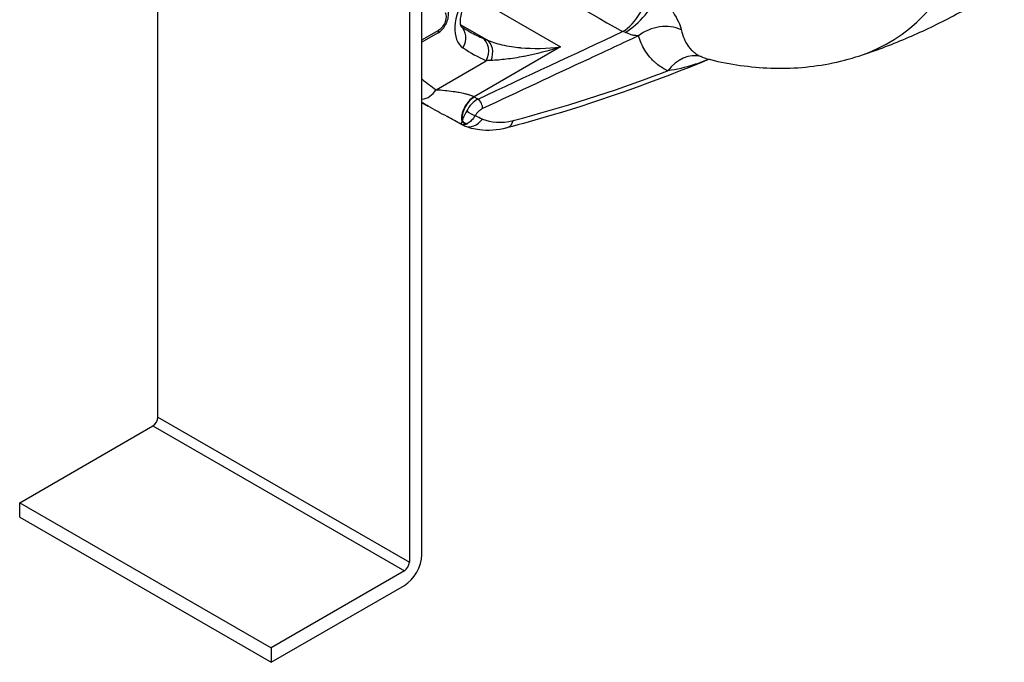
# Model space of a CAD drawing. Header units: millimetres. Extents: x -309 to 8091, y -6405 to -465.
# Tile 3 of 57: x 565 to 704, y -4373 to -4283. Entities that reach past the tile are written whole.
import ezdxf

# ---------------------------------------------------------------- set-up
doc = ezdxf.new("R2010")
doc.units = ezdxf.units.MM
doc.header["$LTSCALE"] = 20
doc.layers.add('02-LINIE-035', color=2, linetype='CONTINUOUS')

msp = doc.modelspace()

# ---------------------------------------------------------------- linework, layer by layer
at = {"layer": '02-LINIE-035'}
for p, q in [((622.03, -4357.91), (622.03, -4248.5)), ((620.26, -4249.52), (620.26, -4358.93)), ((584.9, -4338.52), (584.9, -4255.11)), ((629.15, -4279.29), (641.53, -4286.44)), ((631.15, -4285.47), (627.43, -4283.32)), ((622.03, -4285.45), (624.42, -4284.07)), ((624.21, -4284.53), (622.03, -4285.79)), ((641.53, -4286.44), (629.36, -4293.46)), ((624.02, -4292.47), (631.07, -4288.4)), ((629.36, -4293.46), (629.41, -4293.49)), ((622.03, -4294.28), (622.92, -4294.8)), ((584.9, -4338.52), (620.26, -4358.93)), ((565.46, -4350.57), (584.2, -4339.75)), ((584.2, -4339.75), (619.55, -4360.16)), ((565.46, -4352.61), (565.46, -4350.57)), ((565.46, -4350.57), (600.81, -4370.98)), ((565.46, -4352.61), (600.81, -4373.02)), ((619.55, -4360.16), (600.81, -4370.98)), ((600.81, -4373.02), (619.55, -4362.2)), ((600.81, -4370.98), (600.81, -4373.02))]:
    msp.add_line(p, q, dxfattribs=at)
for centre, major_axis, ratio, start_param, end_param in [((655.11, -4229.4), (32.59, -56.45), 0.57735, 6.163705, 8.404474), ((1940.33, -3529.43), (-1836.8, 0), 0.57735, 0.778712, 0.792085), ((650.23, -4280.22), (2.47, 4.34), 0.573477, 3.92367, 5.519778), ((630.9, -4281.45), (-3, -5.2), 0.57735, 4.622483, 6.243721), ((651.69, -4281.33), (3.47, 3.6), 0.340042, 4.079707, 5.635859), ((624.42, -4282.84), (0.75, 1.3), 0.57735, 3.926991, 6.061527), ((626.02, -4285.56), (1.39, 2.07), 0.815861, 4.768127, 6.236042), ((655.6, -4287.54), (4.77, 1.48), 0.7699, 0.705301, 2.026829), ((623.71, -4283.66), (0.5, -0.866), 0.57735, 0, 0.785398), ((660.03, -4229.62), (-31.5, -54.56), 0.57735, 0, 0.059783), ((629.3, -4287.37), (1.02, 2.28), 0.815038, 4.628093, 6.198889), ((661.8, -4230.64), (-32.75, -56.72), 0.57735, 6.243721, 6.342969), ((630, -4287.68), (0.99, 2.3), 0.748422, 4.738713, 6.186423), ((659.73, -4292.56), (2.03, 4.57), 0.819718, 0.125397, 1.317239), ((640.97, -4290.38), (-12.74, 1.24), 0.128783, 5.534391, 5.61513), ((661.8, -4230.64), (-36.25, -62.79), 0.57735, 6.180503, 6.239921), ((622.25, -4291.44), (-1.41, -2.07), 0.815733, 0.594485, 1.631886), ((629.36, -4295.5), (-1.25, -2.17), 0.57735, 3.926991, 5.692595), ((629.41, -4295.53), (-1.25, -2.17), 0.57735, 3.926991, 5.628866), ((629.92, -4294.6), (0.423, -0.906), 0.513484, 0.72995, 2.403573), ((628.9, -4295.57), (-0.861, 0.508), 0.239448, 0.97951, 2.513521), ((665.92, -4231.85), (-37.8, -63.48), 0.5802, 0.037383, 0.063399), ((628.94, -4294.78), (-1.39, -2.53), 0.083616, 5.693612, 5.754487), ((628.32, -4296.34), (0.686, -0.728), 0.890106, 4.643358, 5.508473), ((628.36, -4296.3), (0.713, -0.701), 0.864868, 4.570222, 5.512875), ((628.97, -4295.25), (-1.02, -2.28), 0.812102, 0, 1.332676), ((629.03, -4294.83), (-1.36, -2.54), 0.386947, 0.530086, 0.590902), ((633.31, -4295.42), (0.63, -2.42), 0.640847, 0.000013, 0.813306), ((633.31, -4295.42), (0.63, -2.42), 0.640847, 0.000141, 0.000153), ((584.2, -4338.93), (0.5, 0.866), 0.57735, 3.926991, 5.497787), ((619.55, -4359.34), (1.75, 3.03), 0.57735, 3.926991, 5.497787), ((619.55, -4359.34), (-0.5, -0.866), 0.57735, 0.785398, 2.356194)]:
    msp.add_ellipse(centre, major_axis=major_axis, ratio=ratio, start_param=start_param, end_param=end_param, dxfattribs=at)
for points, knots in [([(628.77, -4279.22), (628.54, -4279.53), (628.33, -4279.87), (627.97, -4280.57), (627.81, -4280.93), (627.57, -4281.62), (627.49, -4281.95), (627.4, -4282.53), (627.39, -4282.78), (627.4, -4283.18), (627.42, -4283.32), (627.48, -4283.52), (627.5, -4283.56), (627.5, -4283.57), (627.5, -4283.57), (627.5, -4283.57)], [5.305863, 5.305863, 5.305863, 5.305863, 5.564585, 5.564585, 5.826515, 5.826515, 6.081712, 6.081712, 6.322365, 6.322365, 6.546404, 6.546404, 6.76757, 6.76757, 6.781461, 6.781461, 6.781461, 6.781461]), ([(655.2, -4279.17), (655.98, -4279.82), (656.73, -4280.66), (657.34, -4281.58), (657.95, -4282.49), (658.36, -4283.38), (658.5, -4284.02)], [0, 0, 0, 0, 0.5, 0.5, 0.5, 1, 1, 1, 1]), ([(624.21, -4284.53), (624.44, -4284.4), (624.64, -4284.23), (625.01, -4283.86), (625.17, -4283.64), (625.45, -4283.17), (625.56, -4282.93), (625.72, -4282.41), (625.77, -4282.15), (625.78, -4281.61), (625.75, -4281.34), (625.58, -4280.92), (625.5, -4280.77), (625.39, -4280.64)], [1.570796, 1.570796, 1.570796, 1.570796, 1.943627, 1.943627, 2.336249, 2.336249, 2.724058, 2.724058, 3.116103, 3.116103, 3.492863, 3.492863, 3.705333, 3.705333, 3.705333, 3.705333]), ([(683.59, -4287.69), (684.67, -4287.34), (685.75, -4286.96), (687.9, -4286.15), (688.98, -4285.72), (691.12, -4284.82), (692.18, -4284.34), (694.29, -4283.34), (695.34, -4282.82), (697.42, -4281.73), (698.45, -4281.17), (699.47, -4280.58)], [5.3783064, 5.3783064, 5.3783064, 5.3783064, 5.4022025, 5.4022025, 5.4260987, 5.4260987, 5.4499948, 5.4499948, 5.473891, 5.473891, 5.4977871, 5.4977871, 5.4977871, 5.4977871]), ([(627.49, -4283.53), (627.54, -4283.56), (627.58, -4283.6), (627.71, -4283.68), (627.78, -4283.72), (627.93, -4283.82), (628, -4283.86), (628.15, -4283.96), (628.23, -4284), (628.38, -4284.09), (628.46, -4284.14), (628.53, -4284.18)], [0.74865842, 0.74865842, 0.74865842, 0.74865842, 0.75382702, 0.75382702, 0.7617198, 0.7617198, 0.76961259, 0.76961259, 0.77750538, 0.77750538, 0.78539816, 0.78539816, 0.78539816, 0.78539816]), ([(658.5, -4284.02), (658.69, -4284.92), (659.01, -4285.69), (659.48, -4286.34), (659.59, -4286.5), (659.72, -4286.65), (659.85, -4286.8), (659.98, -4286.94), (660.12, -4287.07), (660.27, -4287.19), (660.3, -4287.21), (660.32, -4287.23), (660.34, -4287.25), (660.62, -4287.47), (660.94, -4287.66), (661.28, -4287.82)], [0, 0, 0, 0, 0.504061, 0.504061, 0.504061, 0.628889, 0.628889, 0.628889, 0.753092, 0.753092, 0.753092, 0.772384, 0.772384, 0.772384, 1, 1, 1, 1]), ([(652.47, -4284.89), (650.17, -4285.96), (647.87, -4287.04), (640.56, -4290.45), (635.55, -4292.79), (630.55, -4295.13)], [0, 0, 0, 0, 0.315066, 0.315066, 1, 1, 1, 1]), ([(652.47, -4284.89), (652.31, -4284.89), (652.14, -4284.87), (651.96, -4284.84), (651.8, -4284.82), (651.64, -4284.79), (651.47, -4284.74), (651.47, -4284.74), (651.47, -4284.74), (651.46, -4284.73), (651.32, -4284.69), (651.18, -4284.64), (651.03, -4284.58), (651.02, -4284.58), (651.02, -4284.58), (651.02, -4284.58), (650.89, -4284.52), (650.76, -4284.46), (650.63, -4284.41)], [0, 0, 0, 0, 0.315553, 0.315553, 0.315553, 0.583864, 0.583864, 0.583864, 0.589444, 0.589444, 0.589444, 0.809999, 0.809999, 0.809999, 0.814148, 0.814148, 0.814148, 1, 1, 1, 1]), ([(654.64, -4288.47), (654.63, -4288.46), (654.62, -4288.45), (654.61, -4288.44), (654.42, -4288.26), (654.24, -4288.07), (654.07, -4287.87), (653.81, -4287.56), (653.58, -4287.24), (653.36, -4286.89), (653, -4286.29), (652.71, -4285.62), (652.47, -4284.89)], [0, 0, 0, 0, 0.009223, 0.009223, 0.009223, 0.207241, 0.207241, 0.207241, 0.5, 0.5, 0.5, 1, 1, 1, 1]), ([(631.15, -4285.47), (631.76, -4285.73), (632.48, -4285.96), (633.27, -4286.14), (633.71, -4286.24), (634.16, -4286.33), (634.63, -4286.4), (635.02, -4286.46), (635.43, -4286.51), (635.84, -4286.55), (635.86, -4286.55), (635.88, -4286.55), (635.89, -4286.56), (637.68, -4286.73), (639.62, -4286.69), (641.53, -4286.44)], [0, 0, 0, 0, 0.245705, 0.245705, 0.245705, 0.380341, 0.380341, 0.380341, 0.49512, 0.49512, 0.49512, 0.5, 0.5, 0.5, 1, 1, 1, 1]), ([(641.53, -4286.44), (639.81, -4287.01), (638.08, -4287.46), (636.42, -4287.78), (636.39, -4287.79), (636.35, -4287.8), (636.31, -4287.8), (635.49, -4287.96), (634.67, -4288.09), (633.89, -4288.18), (633.13, -4288.27), (632.41, -4288.33), (631.75, -4288.36)], [0, 0, 0, 0, 0.5, 0.5, 0.5, 0.510879, 0.510879, 0.510879, 0.760128, 0.760128, 0.760128, 1, 1, 1, 1]), ([(662.08, -4288.11), (663.46, -4288.46), (664.85, -4288.75), (667.67, -4289.18), (669.1, -4289.33), (671.98, -4289.47), (673.43, -4289.47), (676.35, -4289.27), (677.81, -4289.09), (680.72, -4288.53), (682.17, -4288.16), (683.59, -4287.69)], [4.9839961, 4.9839961, 4.9839961, 4.9839961, 5.0628582, 5.0628582, 5.1417202, 5.1417202, 5.2205823, 5.2205823, 5.2994443, 5.2994443, 5.3783064, 5.3783064, 5.3783064, 5.3783064]), ([(662.41, -4288.19), (654.95, -4291.28), (647.54, -4293.92), (638.15, -4296.7), (636.04, -4297.29), (633.94, -4297.84)], [0.328377, 0.328377, 0.328377, 0.328377, 6.115264, 6.115264, 7.800952, 7.800952, 7.800952, 7.800952]), ([(656.62, -4289.8), (656.11, -4289.58), (655.64, -4289.3), (655.22, -4288.97), (655.08, -4288.86), (654.95, -4288.75), (654.82, -4288.63), (654.76, -4288.58), (654.7, -4288.52), (654.64, -4288.47)], [0, 0, 0, 0, 0.677989, 0.677989, 0.677989, 0.90028, 0.90028, 0.90028, 1, 1, 1, 1]), ([(662.4, -4288.19), (662.31, -4288.22), (662.22, -4288.26), (662.13, -4288.29), (661.5, -4288.54), (660.87, -4288.76), (660.23, -4288.97), (659.04, -4289.35), (657.85, -4289.64), (656.62, -4289.8)], [0.2307748, 0.2307748, 0.2307748, 0.2307748, 0.2659183, 0.2659183, 0.2659183, 0.5192679, 0.5192679, 0.5192679, 1, 1, 1, 1]), ([(634.87, -4296.79), (641.77, -4295.01), (648.76, -4292.76), (655.85, -4290.09), (656.11, -4290), (656.36, -4289.9), (656.62, -4289.8)], [0, 0, 0, 0, 0.965203, 0.965203, 0.965203, 1, 1, 1, 1]), ([(624.02, -4292.47), (624.4, -4292.49), (624.81, -4292.52), (625.27, -4292.56), (625.62, -4292.6), (626.01, -4292.64), (626.41, -4292.7), (626.5, -4292.71), (626.59, -4292.73), (626.69, -4292.74), (626.93, -4292.78), (627.18, -4292.82), (627.43, -4292.87), (627.57, -4292.9), (627.71, -4292.92), (627.85, -4292.95), (627.95, -4292.98), (628.06, -4293), (628.17, -4293.03), (628.32, -4293.07), (628.48, -4293.11), (628.63, -4293.16), (628.7, -4293.18), (628.77, -4293.2), (628.83, -4293.23), (629.03, -4293.3), (629.21, -4293.38), (629.36, -4293.46)], [0, 0, 0, 0, 0.279238, 0.279238, 0.279238, 0.5, 0.5, 0.5, 0.552002, 0.552002, 0.552002, 0.681286, 0.681286, 0.681286, 0.75, 0.75, 0.75, 0.800923, 0.800923, 0.800923, 0.875, 0.875, 0.875, 0.906681, 0.906681, 0.906681, 1, 1, 1, 1]), ([(622.92, -4294.79), (622.72, -4294.68), (622.53, -4294.57), (622.34, -4294.46), (622.23, -4294.39), (622.13, -4294.33), (622.03, -4294.27)], [0.626089, 0.626089, 0.626089, 0.626089, 0.7218264, 0.7218264, 0.7218264, 0.7780331, 0.7780331, 0.7780331, 0.7780331]), ([(627.49, -4297.32), (627.21, -4297.16), (626.9, -4296.99), (626.25, -4296.63), (625.9, -4296.44), (625.11, -4296.01), (624.66, -4295.77), (623.77, -4295.28), (623.33, -4295.03), (622.92, -4294.79)], [0, 0, 0, 0, 0.212214, 0.212214, 0.446585, 0.446585, 0.759976, 0.759976, 1.104768, 1.104768, 1.104768, 1.104768]), ([(628.32, -4295.46), (628.17, -4295.74), (628.03, -4296.01), (627.92, -4296.24), (627.81, -4296.46), (627.73, -4296.65), (627.66, -4296.81)], [0, 0, 0, 0, 0.517352, 0.517352, 0.517352, 1, 1, 1, 1]), ([(629.52, -4296.1), (629.35, -4296.37), (629.16, -4296.61), (628.97, -4296.8), (628.79, -4296.99), (628.62, -4297.13), (628.45, -4297.23)], [0, 0, 0, 0, 0.517979, 0.517979, 0.517979, 1, 1, 1, 1]), ([(630.55, -4295.13), (630.42, -4295.19), (630.28, -4295.28), (630.15, -4295.38), (630.02, -4295.48), (629.9, -4295.6), (629.79, -4295.73), (629.69, -4295.85), (629.6, -4295.97), (629.52, -4296.1)], [0, 0, 0, 0, 0.346227, 0.346227, 0.346227, 0.692595, 0.692595, 0.692595, 1, 1, 1, 1]), ([(627.63, -4296.9), (627.6, -4297.02), (627.58, -4297.11), (627.56, -4297.18), (627.55, -4297.24), (627.53, -4297.29), (627.52, -4297.31), (627.51, -4297.31), (627.5, -4297.32), (627.5, -4297.32), (627.5, -4297.32), (627.5, -4297.32), (627.49, -4297.32)], [0, 0, 0, 0, 0.3723787, 0.3723787, 0.3723787, 0.7209834, 0.7209834, 0.7209834, 0.8675913, 0.8675913, 0.8675913, 0.9255102, 0.9255102, 0.9255102, 0.9255102]), ([(628.36, -4297.29), (628.24, -4297.35), (628.12, -4297.39), (628.01, -4297.41), (627.85, -4297.44), (627.7, -4297.42), (627.57, -4297.36)], [0, 0, 0, 0, 0.3773337, 0.3773337, 0.3773337, 0.8870009, 0.8870009, 0.8870009, 0.8870009]), ([(633.94, -4297.84), (632.63, -4298.18), (631.32, -4298.29), (629.35, -4298.03), (628.62, -4297.83), (627.95, -4297.53)], [0, 0, 0, 0, 0.976305, 0.976305, 1.573452, 1.573452, 1.573452, 1.573452])]:
    msp.add_open_spline(points, degree=3, knots=knots, dxfattribs=at)
for points in [[(629.92, -4293.78), (636.69, -4290.62), (643.46, -4287.46), (650.23, -4284.3)], [(630.47, -4285.17), (630.68, -4285.26), (630.91, -4285.36), (631.15, -4285.47)], [(650.63, -4284.41), (650.5, -4284.36), (650.36, -4284.32), (650.23, -4284.3)], [(661.28, -4287.82), (661.56, -4287.95), (661.83, -4288.04), (662.08, -4288.11)], [(629.41, -4293.49), (629.58, -4293.59), (629.75, -4293.69), (629.92, -4293.78)], [(629.92, -4293.78), (629.31, -4294.1), (628.69, -4294.74), (628.32, -4295.46)], [(627.49, -4297.32), (627.49, -4297.32), (627.49, -4297.32), (627.49, -4297.32)], [(627.57, -4297.36), (627.54, -4297.34), (627.52, -4297.33), (627.49, -4297.32)], [(627.57, -4297.36), (627.57, -4297.36), (627.57, -4297.36), (627.57, -4297.36)], [(627.95, -4297.53), (627.83, -4297.47), (627.71, -4297.42), (627.58, -4297.36)], [(630.53, -4296.59), (631.72, -4297.13), (633.2, -4297.22), (634.87, -4296.79)]]:
    msp.add_open_spline(points, degree=3, dxfattribs=at)

doc.saveas('drawing.dxf')
